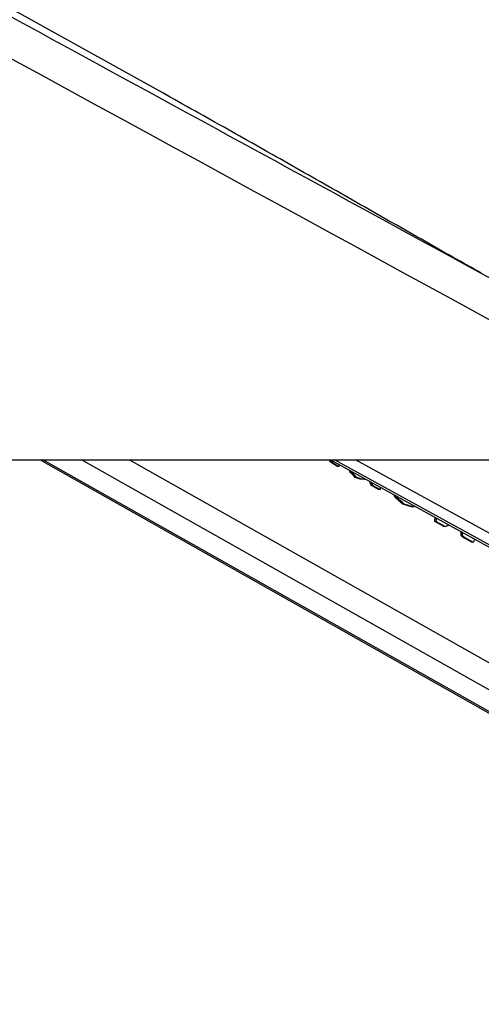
# Model space of a CAD drawing. Header units: millimetres. Extents: x 20 to 22981, y 40 to 19992.
# Tile 45 of 143: x 6322 to 6494, y 6410 to 6776. Entities that reach past the tile are written whole.
import ezdxf

# ---------------------------------------------------------------- set-up
doc = ezdxf.new("R2010")
doc.units = ezdxf.units.MM
doc.header["$LTSCALE"] = 2
doc.layers.add('COMPONENT_GEOMETRY', color=7, linetype='Continuous')
doc.styles.add('SLDTEXTSTYLE0', font='TXT', dxfattribs={"width": 0.75})
doc.dimstyles.new('SLDDIMSTYLE0', dxfattribs={"dimtxt": 100, "dimasz": 6.604, "dimexe": 0, "dimexo": 0.0625, "dimgap": 25, "dimtad": 0, "dimtih": 1, "dimtoh": 1, "dimdec": 0, "dimrnd": 1e-09, "dimzin": 12, "dimdsep": 46, "dimtxsty": 'SLDTEXTSTYLE0', "dimsah": 1, "dimcen": 0.09, "dimadec": 0, "dimazin": 3, "dimtfac": 1, "dimtdec": 0, "dimtofl": 0, "dimtmove": 0, "dimatfit": 3, "dimfxl": 1, "dimfrac": 2, "dimtolj": 1, "dimtzin": 12, "dimarcsym": 0})

# ---------------------------------------------------------------- blocks, each defined once
blk = doc.blocks.new('_D_4')
at = {"layer": 'COMPONENT_GEOMETRY', "color": 7}
for p, q in [((6638.52, 7959.49), (1711.23, 7959.49)), ((1717.58, 7959.49), (1717.58, 5203.33)), ((1517.51, 5183.02), (1487.04, 5183.02)), ((1487.04, 5183.02), (1487.04, 5024.27)), ((1917.65, 5183.02), (1948.12, 5183.02)), ((1948.12, 5183.02), (1948.12, 5024.27)), ((1487.04, 5024.27), (1517.51, 5024.27)), ((1948.12, 5024.27), (1917.65, 5024.27)), ((1717.58, 2118.49), (1717.58, 4874.65)), ((6578.75, 2118.49), (1711.23, 2118.49))]:
    blk.add_line(p, q, dxfattribs=at)
for points in [[(1717.58, 7959.49), (1716.57, 7952.89), (1718.6, 7952.89)], [(1717.58, 2118.49), (1718.6, 2125.1), (1716.57, 2125.1)]]:
    blk.add_solid(points, dxfattribs=at)
at = {"layer": 'COMPONENT_GEOMETRY', "color": 7, "char_height": 100, "attachment_point": 1, "style": 'SLDTEXTSTYLE0'}
for s, insert in [('9\'6.98"', (1517.51, 5153.18)), ('2921mm', (1444.8, 5003.56))]:
    blk.add_mtext(s, dxfattribs=dict(at, insert=insert))

msp = doc.modelspace()

# ---------------------------------------------------------------- linework, layer by layer
at = {"color": 7, "linetype": 'Continuous', "lineweight": 25}
for p, q in [((6374.84, 6748.91), (4581.88, 7744.81)), ((6376.75, 6747.85), (6374.84, 6748.91)), ((4051.92, 6612.47), (6591.82, 6612.47)), ((6329.53, 6612.47), (6572.01, 6475.53)), ((6437.75, 6611.88), (6437.18, 6611.88)), ((6437.42, 6612.47), (6527.99, 6562.64)), ((6438.6, 6611.12), (6438.03, 6611.12)), ((6440.02, 6610), (6438.03, 6611.12)), ((6438.6, 6611.12), (6440.58, 6610)), ((6440.58, 6610), (6440.78, 6610.62)), ((6440.58, 6610), (6440.02, 6610)), ((6445.36, 6607.76), (6444.8, 6607.76)), ((6447.23, 6605.87), (6446.66, 6605.87)), ((6448.67, 6605.3), (6448.11, 6605.3)), ((6450.05, 6605.22), (6449.48, 6605.22)), ((6451.93, 6604.48), (6451.93, 6604.48)), ((6453.23, 6602.86), (6452.66, 6602.86)), ((6455.35, 6601.34), (6452.66, 6602.86)), ((6453.23, 6602.86), (6455.91, 6601.34)), ((6455.91, 6601.34), (6455.35, 6601.34)), ((6455.91, 6601.34), (6456.17, 6602.15)), ((6462.07, 6598.36), (6461.51, 6598.36)), ((6464.86, 6595.91), (6464.3, 6595.91)), ((6468.1, 6594.96), (6467.54, 6594.96)), ((6476.8, 6589.54), (6476.23, 6589.54)), ((6479.59, 6587.65), (6476.23, 6589.54)), ((6476.8, 6589.54), (6480.15, 6587.65)), ((6480.15, 6587.65), (6479.59, 6587.65)), ((6486.54, 6585.25), (6485.97, 6585.25)), ((6486.6, 6584.29), (6486.03, 6584.29)), ((6487, 6583.79), (6486.43, 6583.79)), ((6489.95, 6581.8), (6486.43, 6583.79)), ((6487, 6583.79), (6490.52, 6581.8)), ((6490.52, 6581.8), (6489.95, 6581.8))]:
    msp.add_line(p, q, dxfattribs=at)
at = {"color": 8, "linetype": 'Continuous', "lineweight": 25}
for p, q in [((6573.85, 6475.06), (6330.55, 6612.47)), ((6588.24, 6475.06), (6344.94, 6612.47)), ((6595.43, 6480.95), (6362.56, 6612.47)), ((6525.09, 6565.09), (6438.96, 6612.47)), ((6524.54, 6569.68), (6446.76, 6612.47))]:
    msp.add_line(p, q, dxfattribs=at)
at = {"color": 7, "linetype": 'Continuous', "lineweight": 25}
for centre, major_axis, ratio, start_param, end_param in [((6272.47, 6624.95), (-77.61, 273.83), 0.555688, 4.509015, 4.511142), ((6238.36, 6644.22), (790.26, -681.04), 0.102331, 1.404326, 1.405437), ((6273.04, 6624.95), (-77.61, 273.83), 0.555688, 4.509015, 4.511142), ((6238.92, 6644.22), (790.26, -681.04), 0.102331, 1.404326, 1.405437), ((6277.37, 6622.19), (-143.44, 304.09), 0.446397, 4.458428, 4.460977), ((6256.26, 6634.11), (584.8, -561.71), 0.140198, 1.37609, 1.379434), ((6277.93, 6622.19), (-143.44, 304.09), 0.446397, 4.458428, 4.459746), ((6256.82, 6634.11), (584.8, -561.71), 0.140198, 1.37609, 1.379434), ((6357.6, 6576.88), (1478.57, -580.13), 0.037513, 1.524268, 1.525246), ((6358.16, 6576.88), (1478.57, -580.13), 0.037513, 1.524268, 1.525246), ((6309.71, 6603.92), (514.32, -26.88), 0.017336, 1.296483, 1.299264), ((6310.28, 6603.92), (514.32, -26.88), 0.017336, 1.296483, 1.299264), ((6301.56, 6608.85), (339.57, 70.03), 0.106457, 5.142914, 5.14412), ((6282.74, 6619.15), (-191.01, 329.88), 0.377355, 4.448988, 4.453812), ((6283.31, 6619.15), (-191.01, 329.88), 0.377355, 4.448988, 4.452598), ((6291.12, 6614.42), (-207.17, 339.07), 0.356928, 4.451377, 4.454746), ((6261.84, 6630.96), (822.75, -699.8), 0.098052, 1.406255, 1.409738), ((6291.69, 6614.42), (-207.17, 339.07), 0.356928, 4.451377, 4.453519), ((6262.41, 6630.96), (822.75, -699.8), 0.098052, 1.406255, 1.409738), ((6348.06, 6582.27), (937.64, -270.76), 0.046764, 1.456536, 1.460019), ((6348.62, 6582.27), (937.64, -270.76), 0.046764, 1.456536, 1.460019), ((6319.54, 6598.69), (336.61, 71.6), 0.11066, 5.14583, 5.148391), ((6314.68, 6601.11), (24.57, 239.15), 0.673536, 4.733207, 4.739475), ((6315.25, 6601.11), (24.57, 239.15), 0.673536, 4.733207, 4.738234), ((6330.09, 6592.73), (298.94, 91.34), 0.174915, 5.184037, 5.188862), ((6324.48, 6595.58), (31.61, 236.68), 0.676817, 4.759079, 4.761088), ((6322.76, 6596.55), (-36.69, 259.09), 0.616783, 4.578093, 4.581807), ((6323.32, 6596.55), (-36.69, 259.09), 0.616783, 4.578093, 4.581807), ((6306.51, 6605.73), (-390.46, 447.27), 0.209455, 4.483252, 4.484363), ((6307.07, 6605.73), (-390.46, 447.27), 0.209455, 4.483252, 4.484363), ((6333.49, 6590.81), (173.98, 161.72), 0.537717, 5.188551, 5.194414)]:
    msp.add_ellipse(centre, major_axis=major_axis, ratio=ratio, start_param=start_param, end_param=end_param, dxfattribs=at)
for points, knots in [([(6591.82, 6612.47), (6385.14, 6725.29), (5990.82, 6940.55), (5458.3, 7231.57), (5063.47, 7447.73), (4787.38, 7599.42), (4635.48, 7683.21), (4552.76, 7729.14), (4538.7, 7736.95)], [0, 0, 0, 0, 0.301545, 0.575336, 0.777328, 0.878324, 0.97932, 1, 1, 1, 1]), ([(5436.47, 7258.52), (5713.67, 7107.25), (6108.43, 6891.82), (6503.05, 6676.57), (6620.57, 6612.47)], [0, 0, 0, 0, 0.702194, 1, 1, 1, 1]), ([(6493.53, 6681.77), (6490.02, 6683.75), (6482.55, 6687.97), (6471.07, 6694.49), (6459.12, 6701.28), (6447.18, 6708.08), (6435.23, 6714.88), (6423.27, 6721.68), (6411.27, 6728.48), (6399.22, 6735.28), (6387.13, 6742.07), (6378.92, 6746.64), (6374.84, 6748.91)], [0, 0, 0, 0, 0.092765, 0.19765, 0.301511, 0.404352, 0.506174, 0.606977, 0.706762, 0.805528, 0.903275, 1, 1, 1, 1])]:
    msp.add_open_spline(points, degree=3, knots=knots, dxfattribs=at)

# ---------------------------------------------------------------- dimensions: what is measured, and where the dimension line sits
at = {"layer": 'COMPONENT_GEOMETRY', "color": 7}
dim = msp.add_linear_dim(base=(1717.58, 7959.49), p1=(6581.29, 2118.49), p2=(6641.06, 7959.49), angle=90, dimstyle='SLDDIMSTYLE0', dxfattribs=at)
dim.commit()
dim.dimension.update_dxf_attribs({"geometry": '_D_4', "text_midpoint": (1717.58, 5038.99), "dimtype": 160})

doc.saveas('drawing.dxf')
